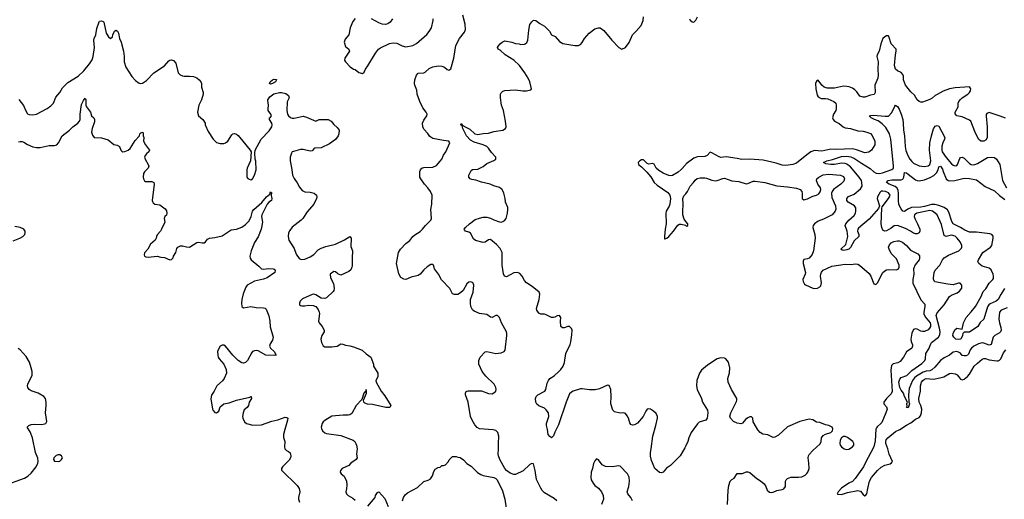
# Model space of a CAD drawing. Header units: inches. Extents: x 2134017 to 2292458, y 756222 to 916513.
# Tile 65 of 256: x 2162603 to 2173537, y 820628 to 825959. Entities that reach past the tile are written whole.
import ezdxf

# ---------------------------------------------------------------- set-up
doc = ezdxf.new("R2010")
doc.units = ezdxf.units.IN
doc.header["$MEASUREMENT"] = 0
doc.layers.add('C1862', color=7, linetype='Continuous')
doc.layers.add('C1872', color=7, linetype='Continuous')

msp = doc.modelspace()

# ---------------------------------------------------------------- linework, layer by layer
at = {"layer": 'C1862', "color": 5}
for points, elevation in [([(2166327, 825973), (2166301, 825939), (2166273, 825867), (2166259, 825790), (2166218, 825742), (2166207, 825710), (2166220, 825660), (2166257, 825630), (2166265, 825610), (2166215, 825530), (2166211, 825510), (2166222, 825490), (2166274, 825434), (2166310, 825411), (2166330, 825405), (2166370, 825372), (2166410, 825362), (2166430, 825374), (2166444, 825410), (2166470, 825446), (2166553, 825587), (2166589, 825630), (2166610, 825647), (2166710, 825694), (2166750, 825703), (2166790, 825699), (2166850, 825670), (2166890, 825658), (2166970, 825672), (2167010, 825694), (2167125, 825795), (2167152, 825828), (2167177, 825870), (2167196, 825950), (2167196, 825970)], 460), ([(2166745, 825970), (2166719, 825930), (2166690, 825912), (2166667, 825907), (2166630, 825909), (2166590, 825925), (2166509, 825969)], 460), ([(2168569, 820610), (2168539, 820639), (2168430, 820702), (2168407, 820727), (2168392, 820752), (2168344, 820850), (2168328, 820950), (2168310, 821021), (2168290, 821027), (2168270, 821017), (2168196, 820944), (2168110, 820903), (2168090, 820903), (2168050, 820919), (2168010, 820947), (2167989, 820970), (2167934, 821070), (2167919, 821110), (2167915, 821130), (2167921, 821190), (2167920, 821250), (2167925, 821330), (2167912, 821372), (2167892, 821392), (2167861, 821401), (2167710, 821411), (2167685, 821425), (2167656, 821456), (2167627, 821507), (2167611, 821550), (2167584, 821710), (2167555, 821790), (2167553, 821807), (2167558, 821822), (2167568, 821830), (2167585, 821835), (2167710, 821836), (2167730, 821834), (2167810, 821805), (2167850, 821801), (2167870, 821811), (2167889, 821831), (2167894, 821850), (2167892, 821870), (2167872, 821910), (2167778, 821998), (2167738, 822050), (2167703, 822130), (2167701, 822170), (2167717, 822210), (2167772, 822268), (2167790, 822270), (2167892, 822248), (2167950, 822256), (2167982, 822270), (2167995, 822285), (2168014, 822450), (2168012, 822470), (2168008, 822490), (2167954, 822590), (2167930, 822649), (2167910, 822673), (2167890, 822672), (2167850, 822651), (2167830, 822653), (2167790, 822682), (2167710, 822695), (2167650, 822718), (2167630, 822736), (2167614, 822770), (2167608, 822810), (2167611, 822850), (2167638, 822930), (2167647, 823010), (2167639, 823030), (2167630, 823039), (2167610, 823047), (2167590, 823043), (2167570, 823024), (2167529, 822951), (2167498, 822922), (2167470, 822906), (2167430, 822903), (2167410, 822914), (2167378, 822970), (2167289, 823069), (2167253, 823130), (2167209, 823190), (2167197, 823230), (2167190, 823237), (2167170, 823239), (2167127, 823213), (2167090, 823179), (2167050, 823130), (2167030, 823116), (2166950, 823097), (2166890, 823073), (2166870, 823075), (2166835, 823095), (2166815, 823135), (2166787, 823250), (2166810, 823370), (2166833, 823410), (2166890, 823470), (2166936, 823504), (2166970, 823550), (2166990, 823569), (2167050, 823604), (2167078, 823630), (2167110, 823670), (2167169, 823730), (2167177, 823750), (2167169, 823850), (2167179, 823910), (2167182, 824010), (2167164, 824050), (2167135, 824090), (2167097, 824130), (2167056, 824190), (2167048, 824210), (2167045, 824235), (2167047, 824270), (2167053, 824290), (2167070, 824310), (2167090, 824317), (2167190, 824320), (2167230, 824339), (2167274, 824386), (2167290, 824410), (2167308, 824452), (2167334, 824490), (2167379, 824590), (2167369, 824610), (2167310, 824615), (2167190, 824637), (2167159, 824659), (2167135, 824695), (2167090, 824744), (2167080, 824770), (2167076, 824810), (2167090, 824844), (2167124, 824890), (2167128, 824910), (2167118, 824930), (2167081, 824981), (2167046, 825050), (2167018, 825130), (2167015, 825175), (2166992, 825230), (2166988, 825250), (2166991, 825289), (2167010, 825344), (2167030, 825366), (2167091, 825369), (2167105, 825375), (2167150, 825415), (2167190, 825436), (2167250, 825445), (2167290, 825442), (2167321, 825430), (2167350, 825407), (2167370, 825398), (2167390, 825412), (2167426, 825530), (2167446, 825674), (2167489, 825750), (2167541, 825819), (2167554, 825850), (2167550, 825910), (2167523, 826010)], 440), ([(2170000, 821222), (2169990, 821201), (2169937, 821110), (2169830, 821004), (2169785, 820975), (2169750, 820930), (2169730, 820922), (2169710, 820927), (2169657, 820970), (2169619, 821059), (2169608, 821108), (2169608, 821150), (2169617, 821190), (2169633, 821330), (2169667, 821450), (2169685, 821530), (2169686, 821550), (2169670, 821583), (2169643, 821610), (2169610, 821632), (2169590, 821635), (2169572, 821630), (2169555, 821610), (2169527, 821550), (2169465, 821475), (2169430, 821456), (2169410, 821454), (2169390, 821461), (2169378, 821478), (2169364, 821530), (2169350, 821557), (2169330, 821581), (2169310, 821589), (2169270, 821587), (2169210, 821601), (2169190, 821619), (2169167, 821690), (2169173, 821770), (2169169, 821850), (2169150, 821893), (2169130, 821898), (2169042, 821858), (2168993, 821847), (2168930, 821844), (2168850, 821857), (2168830, 821855), (2168750, 821831), (2168730, 821820), (2168710, 821799), (2168670, 821708), (2168585, 821455), (2168545, 821375), (2168530, 821333), (2168510, 821312), (2168490, 821326), (2168471, 821350), (2168464, 821404), (2168452, 821450), (2168454, 821470), (2168479, 821550), (2168474, 821590), (2168450, 821624), (2168430, 821642), (2168370, 821666), (2168347, 821687), (2168336, 821710), (2168333, 821750), (2168340, 821770), (2168356, 821790), (2168435, 821830), (2168447, 821850), (2168462, 821918), (2168475, 821950), (2168491, 821970), (2168539, 822001), (2168592, 822048), (2168614, 822070), (2168640, 822110), (2168654, 822150), (2168668, 822250), (2168716, 822350), (2168723, 822377), (2168735, 822455), (2168737, 822510), (2168730, 822528), (2168710, 822548), (2168690, 822549), (2168650, 822533), (2168630, 822534), (2168614, 822550), (2168607, 822610), (2168612, 822650), (2168598, 822670), (2168570, 822669), (2168547, 822653), (2168530, 822650), (2168510, 822651), (2168450, 822680), (2168430, 822685), (2168390, 822685), (2168370, 822696), (2168346, 822730), (2168342, 822750), (2168371, 822849), (2168379, 822910), (2168373, 822930), (2168295, 822995), (2168233, 823033), (2168210, 823059), (2168183, 823110), (2168157, 823137), (2168130, 823148), (2168090, 823144), (2168010, 823101), (2167988, 823108), (2167975, 823135), (2167960, 823230), (2167961, 823370), (2167937, 823417), (2167899, 823459), (2167830, 823516), (2167810, 823511), (2167774, 823486), (2167750, 823481), (2167665, 823505), (2167643, 823523), (2167610, 823585), (2167590, 823598), (2167553, 823610), (2167543, 823623), (2167539, 823630), (2167554, 823650), (2167599, 823690), (2167663, 823737), (2167710, 823754), (2167750, 823763), (2167790, 823765), (2167833, 823753), (2167870, 823734), (2167930, 823712), (2167950, 823708), (2167970, 823715), (2167991, 823730), (2168006, 823750), (2168021, 823810), (2168024, 823850), (2168023, 823870), (2167999, 823930), (2167995, 823970), (2167981, 824030), (2167961, 824070), (2167950, 824080), (2167930, 824094), (2167870, 824112), (2167829, 824130), (2167730, 824154), (2167670, 824177), (2167623, 824183), (2167607, 824190), (2167590, 824210), (2167590, 824230), (2167616, 824284), (2167630, 824293), (2167690, 824298), (2167750, 824328), (2167790, 824361), (2167867, 824393), (2167889, 824410), (2167892, 824430), (2167844, 824484), (2167810, 824531), (2167790, 824550), (2167750, 824568), (2167650, 824596), (2167610, 824621), (2167565, 824670), (2167525, 824750), (2167518, 824778), (2167510, 824779), (2167502, 824798), (2167510, 824805), (2167522, 824782), (2167530, 824783), (2167536, 824776), (2167601, 824741), (2167659, 824690), (2167690, 824682), (2167750, 824696), (2167810, 824698), (2167870, 824715), (2167969, 824731), (2167997, 824750), (2168004, 824770), (2167998, 824830), (2167975, 824950), (2167955, 825010), (2167944, 825090), (2167943, 825130), (2167950, 825145), (2167970, 825163), (2167990, 825171), (2168110, 825179), (2168190, 825168), (2168233, 825167), (2168279, 825181), (2168288, 825190), (2168267, 825270), (2168251, 825310), (2168213, 825370), (2168153, 825450), (2168090, 825510), (2167994, 825570), (2167939, 825619), (2167918, 825630), (2167909, 825650), (2167919, 825670), (2167937, 825690), (2167961, 825710), (2167990, 825725), (2168068, 825708), (2168110, 825693), (2168150, 825690), (2168170, 825684), (2168210, 825686), (2168216, 825690), (2168234, 825706), (2168247, 825733), (2168256, 825844), (2168270, 825905), (2168290, 825935), (2168310, 825953), (2168336, 825950), (2168378, 825918), (2168430, 825887), (2168488, 825830), (2168510, 825792), (2168550, 825771), (2168596, 825715), (2168634, 825694), (2168769, 825671), (2168810, 825674), (2168830, 825684), (2168850, 825707), (2168876, 825750), (2168927, 825810), (2168990, 825859), (2169029, 825870), (2169050, 825867), (2169090, 825839), (2169179, 825730), (2169256, 825650), (2169290, 825631), (2169330, 825651), (2169370, 825706), (2169409, 825790), (2169450, 825831), (2169504, 825896), (2169528, 825950), (2169530, 825990)], 420), ([(2162593, 825073), (2162647, 825007), (2162670, 824947), (2162690, 824914), (2162710, 824904), (2162750, 824900), (2162789, 824910), (2162910, 824971), (2162950, 825000), (2162977, 825030), (2163003, 825097), (2163048, 825150), (2163077, 825203), (2163139, 825261), (2163251, 825330), (2163315, 825390), (2163380, 825470), (2163407, 825513), (2163418, 825550), (2163435, 825650), (2163428, 825732), (2163431, 825750), (2163447, 825790), (2163458, 825862), (2163484, 825936), (2163490, 825943), (2163510, 825948), (2163530, 825939), (2163539, 825930), (2163565, 825810), (2163591, 825770), (2163610, 825751), (2163633, 825770), (2163637, 825790), (2163655, 825830), (2163670, 825841), (2163690, 825832), (2163701, 825810), (2163713, 825750), (2163730, 825710), (2163755, 825610), (2163762, 825550), (2163763, 825490), (2163781, 825430), (2163850, 825328), (2163890, 825285), (2163930, 825254), (2163950, 825251), (2163967, 825253), (2163990, 825267), (2164010, 825282), (2164093, 825367), (2164213, 825447), (2164260, 825500), (2164270, 825508), (2164290, 825513), (2164310, 825507), (2164336, 825476), (2164364, 825370), (2164386, 825345), (2164410, 825334), (2164430, 825331), (2164490, 825333), (2164534, 825326), (2164570, 825313), (2164596, 825290), (2164613, 825270), (2164621, 825250), (2164622, 825210), (2164639, 825150), (2164639, 825130), (2164623, 825070), (2164593, 825010), (2164579, 824930), (2164590, 824890), (2164638, 824850), (2164662, 824810), (2164662, 824790), (2164695, 824715), (2164750, 824631), (2164790, 824595), (2164830, 824584), (2164870, 824584), (2164890, 824591), (2164913, 824610), (2164959, 824681), (2164970, 824691), (2164990, 824694), (2165010, 824687), (2165030, 824671), (2165082, 824610), (2165161, 824510), (2165172, 824490), (2165166, 824390), (2165131, 824310), (2165127, 824290), (2165127, 824210), (2165135, 824195), (2165150, 824185), (2165170, 824181), (2165190, 824191), (2165212, 824230), (2165229, 824290), (2165225, 824385), (2165217, 824410), (2165214, 824474), (2165219, 824510), (2165286, 824630), (2165375, 824725), (2165404, 824770), (2165407, 824790), (2165403, 824810), (2165378, 824850), (2165376, 824864), (2165378, 824870), (2165390, 824875), (2165399, 824890), (2165391, 824910), (2165364, 824950), (2165361, 824970), (2165367, 825010), (2165359, 825061), (2165359, 825070), (2165380, 825100), (2165424, 825136), (2165490, 825151), (2165510, 825151), (2165557, 825137), (2165590, 825118), (2165595, 825090), (2165575, 825045), (2165570, 824950), (2165579, 824910), (2165590, 824891), (2165610, 824871), (2165630, 824864), (2165650, 824864), (2165750, 824885), (2165790, 824876), (2165890, 824831), (2165929, 824851), (2166029, 824849), (2166063, 824830), (2166093, 824793), (2166130, 824761), (2166151, 824730), (2166148, 824690), (2166141, 824670), (2166110, 824629), (2166042, 824578), (2165950, 824534), (2165882, 824530), (2165870, 824524), (2165850, 824501), (2165830, 824498), (2165750, 824516), (2165723, 824517), (2165645, 824495), (2165630, 824489), (2165623, 824477), (2165608, 824432), (2165608, 824392), (2165627, 824293), (2165633, 824230), (2165650, 824195), (2165686, 824146), (2165710, 824099), (2165741, 824061), (2165770, 824046), (2165830, 824042), (2165872, 824030), (2165898, 824010), (2165903, 823990), (2165899, 823970), (2165870, 823909), (2165796, 823824), (2165746, 823750), (2165729, 823731), (2165630, 823652), (2165603, 823617), (2165590, 823590), (2165586, 823550), (2165593, 823510), (2165650, 823416), (2165673, 823353), (2165706, 823306), (2165730, 823295), (2165770, 823299), (2165830, 823322), (2165870, 823350), (2165919, 823401), (2165950, 823420), (2166002, 823438), (2166110, 823464), (2166209, 823511), (2166270, 823551), (2166285, 823530), (2166282, 823438), (2166299, 823390), (2166299, 823370), (2166294, 823330), (2166296, 823224), (2166293, 823207), (2166281, 823179), (2166258, 823162), (2166170, 823119), (2166135, 823135), (2166110, 823155), (2166090, 823162), (2166052, 823130), (2166056, 823090), (2166088, 823028), (2166095, 822970), (2166091, 822950), (2166083, 822937), (2166010, 822869), (2165990, 822861), (2165950, 822863), (2165890, 822901), (2165870, 822907), (2165850, 822904), (2165742, 822858), (2165719, 822830), (2165711, 822810), (2165711, 822791), (2165722, 822782), (2165738, 822778), (2165770, 822778), (2165810, 822786), (2165862, 822782), (2165890, 822770), (2165919, 822739), (2165930, 822710), (2165932, 822692), (2165920, 822610), (2165927, 822590), (2165963, 822550), (2165986, 822510), (2165983, 822490), (2165957, 822450), (2165949, 822410), (2165955, 822370), (2165975, 822335), (2165990, 822325), (2166010, 822322), (2166070, 822322), (2166128, 822332), (2166170, 822357), (2166190, 822354), (2166221, 822341), (2166270, 822335), (2166310, 822324), (2166406, 822285), (2166450, 822246), (2166502, 822210), (2166531, 822130), (2166532, 822110), (2166581, 822030), (2166579, 821990), (2166559, 821950), (2166562, 821930), (2166618, 821830), (2166659, 821779), (2166723, 821670), (2166712, 821650), (2166670, 821650), (2166521, 821681), (2166466, 821686), (2166436, 821696), (2166425, 821710), (2166421, 821730), (2166453, 821810), (2166454, 821835), (2166450, 821848), (2166447, 821833), (2166425, 821810), (2166401, 821739), (2166341, 821670), (2166290, 821584), (2166271, 821569), (2166250, 821563), (2166197, 821563), (2166070, 821553), (2165990, 821504), (2165974, 821490), (2165962, 821470), (2165951, 821430), (2165954, 821414), (2165967, 821390), (2165990, 821367), (2166010, 821359), (2166170, 821339), (2166305, 821285), (2166326, 821270), (2166336, 821250), (2166344, 821230), (2166349, 821190), (2166345, 821130), (2166351, 821089), (2166339, 821070), (2166281, 821030), (2166257, 821003), (2166185, 820970), (2166165, 820950), (2166162, 820930), (2166172, 820910), (2166207, 820887), (2166231, 820831), (2166237, 820790), (2166234, 820746), (2166226, 820710), (2166231, 820691), (2166252, 820670), (2166303, 820643), (2166330, 820618)], 440), ([(2162590, 824603), (2162610, 824607), (2162630, 824606), (2162650, 824598), (2162690, 824572), (2162750, 824545), (2162790, 824539), (2162830, 824537), (2162930, 824561), (2162990, 824562), (2163017, 824570), (2163034, 824590), (2163074, 824670), (2163155, 824730), (2163193, 824767), (2163250, 824810), (2163266, 824830), (2163275, 824850), (2163276, 824910), (2163290, 825018), (2163310, 825061), (2163330, 825086), (2163339, 825070), (2163339, 825010), (2163346, 824990), (2163388, 824930), (2163402, 824890), (2163427, 824867), (2163434, 824850), (2163435, 824825), (2163407, 824750), (2163401, 824710), (2163410, 824675), (2163430, 824651), (2163510, 824645), (2163584, 824624), (2163650, 824573), (2163684, 824564), (2163710, 824551), (2163727, 824510), (2163738, 824498), (2163750, 824491), (2163770, 824493), (2163809, 824510), (2163831, 824529), (2163885, 824615), (2163934, 824670), (2163939, 824690), (2163950, 824703), (2163971, 824710), (2163976, 824690), (2163974, 824670), (2163981, 824650), (2163979, 824610), (2163999, 824570), (2164045, 824510), (2164036, 824490), (2164011, 824469), (2163996, 824450), (2163991, 824430), (2163996, 824410), (2164031, 824350), (2164036, 824330), (2164031, 824309), (2163990, 824269), (2163979, 824250), (2163973, 824210), (2163977, 824190), (2163988, 824168), (2164001, 824161), (2164070, 824159), (2164091, 824151), (2164097, 824130), (2164074, 823950), (2164077, 823937), (2164085, 823925), (2164105, 823910), (2164160, 823900), (2164218, 823858), (2164235, 823835), (2164238, 823810), (2164232, 823788), (2164216, 823770), (2164206, 823750), (2164216, 823710), (2164179, 823630), (2164167, 823610), (2164131, 823569), (2164121, 823550), (2164119, 823530), (2164107, 823510), (2164057, 823463), (2164027, 823410), (2163990, 823368), (2163985, 823345), (2163991, 823331), (2164003, 823323), (2164030, 823319), (2164130, 823331), (2164170, 823319), (2164210, 823315), (2164270, 823291), (2164290, 823292), (2164309, 823311), (2164313, 823330), (2164336, 823370), (2164350, 823416), (2164361, 823430), (2164390, 823447), (2164410, 823447), (2164454, 823434), (2164490, 823431), (2164570, 823481), (2164590, 823485), (2164630, 823478), (2164650, 823480), (2164665, 823490), (2164690, 823519), (2164710, 823530), (2164770, 823538), (2164850, 823557), (2164950, 823622), (2165010, 823630), (2165069, 823652), (2165110, 823681), (2165150, 823723), (2165175, 823770), (2165190, 823830), (2165205, 823850), (2165293, 823927), (2165344, 823990), (2165380, 824020), (2165390, 824045), (2165400, 824040), (2165405, 824030), (2165397, 824023), (2165395, 824005), (2165402, 823970), (2165400, 823950), (2165370, 823930), (2165351, 823910), (2165292, 823790), (2165290, 823770), (2165300, 823710), (2165284, 823630), (2165253, 823547), (2165210, 823482), (2165173, 823390), (2165158, 823330), (2165162, 823310), (2165175, 823290), (2165260, 823220), (2165290, 823190), (2165310, 823185), (2165370, 823192), (2165418, 823190), (2165430, 823185), (2165442, 823170), (2165438, 823150), (2165350, 823090), (2165310, 823075), (2165210, 823054), (2165130, 823010), (2165113, 822987), (2165086, 822914), (2165070, 822850), (2165068, 822808), (2165071, 822770), (2165090, 822758), (2165170, 822770), (2165230, 822760), (2165310, 822758), (2165330, 822753), (2165341, 822741), (2165370, 822666), (2165381, 822610), (2165386, 822546), (2165419, 822430), (2165410, 822399), (2165384, 822356), (2165379, 822330), (2165388, 822308), (2165430, 822271), (2165451, 822230), (2165434, 822226), (2165335, 822230), (2165250, 822277), (2165230, 822282), (2165210, 822280), (2165190, 822271), (2165180, 822260), (2165132, 822170), (2165112, 822150), (2165090, 822141), (2165070, 822144), (2165030, 822173), (2164971, 822231), (2164890, 822330), (2164870, 822341), (2164850, 822340), (2164830, 822330), (2164806, 822290), (2164801, 822270), (2164802, 822230), (2164806, 822210), (2164819, 822190), (2164872, 822130), (2164896, 822070), (2164898, 822030), (2164873, 821970), (2164855, 821945), (2164792, 821890), (2164761, 821830), (2164733, 821787), (2164724, 821744), (2164743, 821630), (2164750, 821615), (2164770, 821594), (2164790, 821591), (2164814, 821610), (2164830, 821656), (2164870, 821690), (2164930, 821702), (2165010, 821730), (2165158, 821762), (2165171, 821771), (2165174, 821770), (2165178, 821750), (2165151, 821710), (2165143, 821670), (2165131, 821649), (2165097, 821623), (2165083, 821590), (2165078, 821550), (2165081, 821530), (2165098, 821490), (2165122, 821470), (2165194, 821454), (2165290, 821456), (2165403, 821497), (2165470, 821513), (2165550, 821541), (2165570, 821539), (2165581, 821530), (2165578, 821510), (2165546, 821406), (2165534, 821350), (2165534, 821314), (2165546, 821270), (2165543, 821210), (2165547, 821190), (2165566, 821170), (2165590, 821159), (2165605, 821145), (2165611, 821131), (2165613, 821107), (2165610, 821089), (2165596, 821064), (2165523, 820990), (2165511, 820970), (2165511, 820951), (2165683, 820783), (2165706, 820750), (2165712, 820732), (2165713, 820710), (2165700, 820650), (2165700, 820630), (2165710, 820597)], 420), ([(2170000, 824351), (2169950, 824293), (2169916, 824264), (2169852, 824228), (2169830, 824223), (2169810, 824226), (2169750, 824254), (2169702, 824282), (2169670, 824310), (2169650, 824353), (2169630, 824362), (2169590, 824353), (2169570, 824360), (2169530, 824402), (2169510, 824402), (2169489, 824390), (2169473, 824370), (2169474, 824350), (2169510, 824325), (2169566, 824266), (2169612, 824212), (2169649, 824149), (2169681, 824121), (2169799, 824039), (2169823, 824010), (2169829, 823970), (2169824, 823910), (2169815, 823885), (2169783, 823830), (2169777, 823810), (2169782, 823690), (2169770, 823630), (2169762, 823550), (2169765, 823525), (2169770, 823524), (2169790, 823532), (2169810, 823550), (2169864, 823610), (2169910, 823675), (2169930, 823686), (2169950, 823687), (2169996, 823676), (2170000, 823673)], 380), ([(2170000, 823717), (2169982, 823742), (2169969, 823789), (2169966, 823826), (2169972, 823910), (2169969, 823970), (2169979, 824001), (2170000, 824025)], 380), ([(2162530, 823500), (2162604, 823530), (2162637, 823550), (2162659, 823570), (2162665, 823590), (2162663, 823610), (2162649, 823630), (2162610, 823650), (2162550, 823661)], 420), ([(2162430, 820781), (2162656, 820864), (2162694, 820886), (2162730, 820919), (2162786, 820990), (2162806, 821030), (2162809, 821050), (2162806, 821086), (2162777, 821150), (2162744, 821310), (2162720, 821380), (2162687, 821430), (2162704, 821450), (2162730, 821459), (2162770, 821463), (2162850, 821460), (2162893, 821470), (2162905, 821495), (2162888, 821590), (2162899, 821670), (2162899, 821710), (2162888, 821748), (2162870, 821771), (2162810, 821807), (2162730, 821835), (2162708, 821848), (2162694, 821870), (2162690, 821890), (2162694, 821910), (2162740, 822010), (2162740, 822050), (2162732, 822090), (2162712, 822152), (2162675, 822215), (2162610, 822289), (2162586, 822306)], 420), ([(2166856, 820610), (2166865, 820650), (2166882, 820678), (2166910, 820702), (2167021, 820759), (2167090, 820828), (2167138, 820842), (2167164, 820856), (2167189, 820890), (2167203, 820937), (2167217, 820963), (2167250, 820981), (2167273, 820987), (2167290, 821005), (2167310, 821005), (2167330, 821011), (2167364, 821050), (2167372, 821068), (2167410, 821106), (2167450, 821106), (2167470, 821096), (2167493, 821093), (2167530, 821067), (2167570, 821027), (2167618, 820998), (2167686, 820926), (2167724, 820904), (2167750, 820893), (2167870, 820871), (2167890, 820861), (2167906, 820846), (2167963, 820723), (2167991, 820630), (2168004, 820530)], 440), ([(2169410, 820610), (2169390, 820649), (2169355, 820690), (2169350, 820710), (2169368, 820772), (2169374, 820830), (2169373, 820873), (2169353, 820913), (2169270, 820997), (2169250, 820999), (2169190, 820990), (2169110, 820992), (2169070, 821010), (2169030, 821068), (2169010, 821078), (2168990, 821058), (2168975, 821025), (2168963, 820970), (2168948, 820930), (2168944, 820870), (2168950, 820846), (2168970, 820807), (2168990, 820783), (2169030, 820751), (2169063, 820710), (2169082, 820670), (2169088, 820630), (2169064, 820570)], 440), ([(2166470, 820551), (2166549, 820650), (2166555, 820670), (2166576, 820704), (2166590, 820711), (2166657, 820637), (2166695, 820550)], 440)]:
    msp.add_lwpolyline(points, dxfattribs=dict(at, elevation=elevation))
for points, elevation in [([(2165390, 825244), (2165378, 825250), (2165385, 825270), (2165409, 825290), (2165430, 825299), (2165454, 825294), (2165456, 825290), (2165443, 825270), (2165410, 825249)], 440), ([(2163050, 821124), (2163030, 821124), (2163010, 821117), (2162981, 821090), (2162978, 821070), (2162990, 821052), (2163030, 821047), (2163050, 821051), (2163069, 821070), (2163077, 821090), (2163069, 821110)], 420)]:
    msp.add_lwpolyline(points, close=True, dxfattribs=dict(at, elevation=elevation))
at = {"layer": 'C1872', "color": 5}
for points, elevation in [([(2170042, 825970), (2170050, 825954), (2170070, 825934), (2170090, 825932), (2170110, 825952), (2170129, 825990)], 420), ([(2173550, 824863), (2173490, 824888), (2173370, 824926), (2173343, 824917), (2173335, 824905), (2173334, 824886), (2173346, 824770), (2173348, 824650), (2173336, 824624), (2173310, 824609), (2173278, 824610), (2173252, 824632), (2173210, 824718), (2173166, 824830), (2173150, 824843), (2173070, 824881), (2173010, 824891), (2172993, 824913), (2172991, 824930), (2173024, 824990), (2173026, 825030), (2173033, 825050), (2173050, 825072), (2173070, 825089), (2173132, 825130), (2173152, 825150), (2173162, 825170), (2173165, 825190), (2173151, 825211), (2172990, 825203), (2172930, 825189), (2172857, 825163), (2172790, 825128), (2172770, 825117), (2172736, 825085), (2172710, 825072), (2172630, 825044), (2172610, 825042), (2172590, 825049), (2172569, 825069), (2172540, 825120), (2172499, 825159), (2172439, 825230), (2172416, 825290), (2172418, 825330), (2172411, 825351), (2172390, 825372), (2172350, 825392), (2172329, 825410), (2172316, 825450), (2172329, 825569), (2172338, 825610), (2172336, 825630), (2172281, 825690), (2172254, 825774), (2172250, 825779), (2172230, 825780), (2172210, 825770), (2172190, 825750), (2172166, 825690), (2172148, 825610), (2172125, 825570), (2172120, 825550), (2172137, 825490), (2172134, 825410), (2172138, 825342), (2172132, 825310), (2172099, 825230), (2172103, 825150), (2172092, 825128), (2172050, 825119), (2171990, 825097), (2171970, 825097), (2171931, 825110), (2171898, 825158), (2171878, 825178), (2171850, 825198), (2171813, 825213), (2171790, 825218), (2171750, 825219), (2171650, 825197), (2171570, 825199), (2171538, 825210), (2171512, 825230), (2171470, 825288), (2171450, 825277), (2171440, 825250), (2171444, 825190), (2171460, 825120), (2171470, 825100), (2171504, 825084), (2171550, 825083), (2171578, 825078), (2171645, 825050), (2171665, 825030), (2171671, 825009), (2171671, 824969), (2171666, 824950), (2171642, 824910), (2171631, 824870), (2171635, 824850), (2171650, 824830), (2171705, 824805), (2171748, 824768), (2171770, 824758), (2171831, 824751), (2171910, 824725), (2171970, 824719), (2172010, 824708), (2172050, 824693), (2172070, 824672), (2172099, 824610), (2172098, 824570), (2172061, 824510), (2172034, 824486), (2171990, 824481), (2171894, 824514), (2171850, 824522), (2171675, 824515), (2171610, 824520), (2171510, 824497), (2171430, 824504), (2171390, 824489), (2171343, 824457), (2171230, 824364), (2171190, 824349), (2171110, 824338), (2171070, 824344), (2171004, 824364), (2170859, 824399), (2170710, 824409), (2170624, 824404), (2170570, 824417), (2170450, 824434), (2170390, 824426), (2170370, 824433), (2170290, 824480), (2170270, 824487), (2170236, 824450), (2170210, 824437), (2170130, 824433), (2170090, 824420), (2170004, 824356), (2170000, 824351)], 380), ([(2173570, 822757), (2173501, 822730), (2173482, 822710), (2173476, 822630), (2173483, 822590), (2173499, 822539), (2173501, 822510), (2173494, 822490), (2173482, 822478), (2173432, 822448), (2173414, 822430), (2173390, 822350), (2173370, 822341), (2173310, 822363), (2173290, 822366), (2173250, 822357), (2173200, 822330), (2173172, 822310), (2173158, 822290), (2173138, 822242), (2173128, 822232), (2173110, 822224), (2173090, 822222), (2173070, 822227), (2173050, 822252), (2173030, 822265), (2173010, 822270), (2172970, 822264), (2172930, 822230), (2172870, 822202), (2172827, 822173), (2172764, 822096), (2172734, 822066), (2172710, 822058), (2172668, 822052), (2172637, 822043), (2172562, 821998), (2172540, 821980), (2172518, 821950), (2172480, 821860), (2172473, 821790), (2172478, 821710), (2172486, 821690), (2172470, 821647), (2172450, 821648), (2172457, 821663), (2172456, 821690), (2172461, 821710), (2172430, 821770), (2172416, 821810), (2172390, 821842), (2172376, 821870), (2172367, 821930), (2172377, 821963), (2172390, 821983), (2172454, 822006), (2172510, 822061), (2172623, 822137), (2172655, 822170), (2172662, 822190), (2172667, 822250), (2172699, 822301), (2172722, 822358), (2172730, 822370), (2172807, 822430), (2172822, 822458), (2172824, 822490), (2172819, 822530), (2172781, 822670), (2172790, 822700), (2172870, 822790), (2172930, 822883), (2172950, 822898), (2173015, 822925), (2173040, 822940), (2173065, 822975), (2173064, 823010), (2173046, 823030), (2173030, 823032), (2172969, 823011), (2172910, 823018), (2172767, 823047), (2172752, 823070), (2172750, 823086), (2172759, 823150), (2172770, 823176), (2172820, 823230), (2172852, 823290), (2172870, 823312), (2172917, 823343), (2173031, 823390), (2173061, 823419), (2173067, 823430), (2173067, 823450), (2173047, 823490), (2173015, 823530), (2172990, 823552), (2172950, 823564), (2172890, 823548), (2172870, 823561), (2172841, 823681), (2172790, 823790), (2172770, 823810), (2172740, 823830), (2172710, 823840), (2172565, 823810), (2172539, 823790), (2172537, 823770), (2172543, 823750), (2172575, 823690), (2172599, 823630), (2172600, 823610), (2172590, 823590), (2172570, 823580), (2172550, 823579), (2172530, 823587), (2172496, 823610), (2172439, 823639), (2172350, 823672), (2172313, 823667), (2172279, 823641), (2172230, 823614), (2172210, 823610), (2172190, 823621), (2172176, 823650), (2172169, 823691), (2172176, 823864), (2172182, 823878), (2172253, 823970), (2172264, 823990), (2172268, 824010), (2172250, 824034), (2172217, 824050), (2172190, 824055), (2172170, 824052), (2172159, 824041), (2172129, 823990), (2172127, 823970), (2172151, 823890), (2172139, 823861), (2172038, 823742), (2171919, 823641), (2171912, 823630), (2171908, 823610), (2171922, 823570), (2171922, 823550), (2171870, 823503), (2171830, 823428), (2171810, 823409), (2171790, 823401), (2171753, 823393), (2171738, 823398), (2171721, 823410), (2171779, 823461), (2171798, 823550), (2171791, 823610), (2171770, 823670), (2171776, 823690), (2171809, 823730), (2171870, 823781), (2171885, 823810), (2171890, 823830), (2171888, 823868), (2171875, 823890), (2171803, 823930), (2171790, 823950), (2171789, 823970), (2171807, 823993), (2171870, 824021), (2171942, 824078), (2171959, 824110), (2171956, 824150), (2171950, 824171), (2171927, 824210), (2171830, 824323), (2171790, 824353), (2171770, 824361), (2171730, 824364), (2171650, 824349), (2171609, 824349), (2171557, 824357), (2171529, 824370), (2171567, 824390), (2171630, 824405), (2171730, 824439), (2171790, 824443), (2171834, 824434), (2171875, 824415), (2171950, 824363), (2172046, 824306), (2172090, 824268), (2172114, 824254), (2172150, 824250), (2172184, 824256), (2172290, 824295), (2172305, 824310), (2172307, 824330), (2172277, 824630), (2172261, 824690), (2172220, 824760), (2172182, 824802), (2172135, 824835), (2172094, 824850), (2172059, 824870), (2172036, 824890), (2172050, 824896), (2172082, 824898), (2172215, 824885), (2172250, 824887), (2172290, 824928), (2172321, 824999), (2172330, 825010), (2172350, 824996), (2172370, 824966), (2172392, 824910), (2172409, 824850), (2172415, 824810), (2172417, 824730), (2172429, 824670), (2172436, 824550), (2172445, 824505), (2172466, 824450), (2172488, 824410), (2172510, 824382), (2172530, 824365), (2172590, 824336), (2172650, 824328), (2172690, 824334), (2172710, 824350), (2172721, 824390), (2172708, 824510), (2172711, 824590), (2172727, 824667), (2172750, 824746), (2172770, 824776), (2172790, 824784), (2172810, 824776), (2172876, 824650), (2172873, 824630), (2172854, 824590), (2172845, 824555), (2172843, 824510), (2172848, 824490), (2172890, 824426), (2172950, 824358), (2172970, 824343), (2172990, 824336), (2173010, 824340), (2173019, 824350), (2173044, 824416), (2173050, 824426), (2173070, 824430), (2173090, 824419), (2173150, 824359), (2173170, 824349), (2173190, 824346), (2173210, 824349), (2173239, 824361), (2173350, 824426), (2173390, 824432), (2173430, 824426), (2173452, 824410), (2173486, 824350), (2173518, 824170), (2173562, 824090)], 360), ([(2173540, 822970), (2173497, 822903), (2173470, 822850), (2173447, 822830), (2173379, 822801), (2173364, 822790), (2173351, 822769), (2173310, 822630), (2173270, 822593), (2173242, 822550), (2173150, 822487), (2173090, 822488), (2173075, 822470), (2173074, 822450), (2173053, 822410), (2173030, 822405), (2172999, 822410), (2172977, 822430), (2172966, 822450), (2172968, 822470), (2172988, 822512), (2173010, 822532), (2173070, 822519), (2173084, 822590), (2173112, 822650), (2173170, 822711), (2173216, 822770), (2173279, 822881), (2173303, 822937), (2173331, 822969), (2173368, 823030), (2173410, 823070), (2173416, 823084), (2173417, 823110), (2173412, 823130), (2173390, 823179), (2173370, 823196), (2173290, 823218), (2173254, 823250), (2173245, 823270), (2173251, 823290), (2173300, 823370), (2173383, 823430), (2173399, 823450), (2173415, 823530), (2173413, 823553), (2173400, 823570), (2173378, 823578), (2173230, 823598), (2173150, 823598), (2173098, 823618), (2173050, 823651), (2172971, 823691), (2172955, 823715), (2172920, 823820), (2172906, 823846), (2172871, 823871), (2172810, 823895), (2172765, 823905), (2172730, 823906), (2172650, 823883), (2172610, 823876), (2172507, 823873), (2172465, 823855), (2172430, 823828), (2172410, 823830), (2172390, 823856), (2172366, 823906), (2172361, 823950), (2172364, 824030), (2172359, 824059), (2172347, 824087), (2172326, 824106), (2172257, 824130), (2172228, 824150), (2172248, 824170), (2172290, 824181), (2172390, 824181), (2172410, 824188), (2172421, 824210), (2172430, 824259), (2172450, 824256), (2172470, 824243), (2172550, 824181), (2172570, 824172), (2172590, 824169), (2172650, 824180), (2172715, 824205), (2172754, 824226), (2172783, 824257), (2172801, 824290), (2172810, 824323), (2172830, 824330), (2172850, 824296), (2172857, 824270), (2172892, 824192), (2172913, 824173), (2172930, 824167), (2172989, 824170), (2173090, 824196), (2173150, 824193), (2173230, 824180), (2173326, 824106), (2173430, 824056), (2173484, 824004), (2173542, 823962)], 340), ([(2170000, 824025), (2170020, 824050), (2170047, 824110), (2170085, 824150), (2170104, 824176), (2170127, 824193), (2170160, 824200), (2170210, 824201), (2170230, 824198), (2170290, 824176), (2170330, 824169), (2170350, 824171), (2170410, 824195), (2170430, 824197), (2170510, 824169), (2170590, 824162), (2170670, 824135), (2170690, 824139), (2170750, 824164), (2170770, 824164), (2170879, 824150), (2171010, 824111), (2171130, 824103), (2171230, 824086), (2171272, 824072), (2171287, 824050), (2171293, 824027), (2171293, 823973), (2171310, 823956), (2171351, 823969), (2171410, 823997), (2171450, 824010), (2171476, 824024), (2171494, 824046), (2171498, 824070), (2171496, 824090), (2171465, 824130), (2171453, 824170), (2171456, 824190), (2171477, 824210), (2171527, 824233), (2171590, 824244), (2171719, 824230), (2171750, 824216), (2171764, 824190), (2171755, 824165), (2171721, 824130), (2171640, 824070), (2171624, 824050), (2171618, 824030), (2171623, 823983), (2171664, 823890), (2171666, 823854), (2171658, 823830), (2171626, 823790), (2171530, 823743), (2171470, 823721), (2171429, 823691), (2171414, 823670), (2171410, 823650), (2171433, 823570), (2171438, 823530), (2171419, 823390), (2171403, 823350), (2171371, 823310), (2171350, 823300), (2171310, 823292), (2171303, 823277), (2171303, 823250), (2171329, 823150), (2171326, 823130), (2171301, 823070), (2171302, 823050), (2171320, 823020), (2171331, 823011), (2171410, 822974), (2171430, 822972), (2171463, 822977), (2171490, 822990), (2171499, 823001), (2171506, 823034), (2171497, 823110), (2171499, 823130), (2171506, 823154), (2171525, 823175), (2171622, 823218), (2171770, 823242), (2171830, 823237), (2171890, 823245), (2171910, 823242), (2171930, 823231), (2172037, 823137), (2172055, 823110), (2172090, 823023), (2172110, 823017), (2172130, 823034), (2172190, 823150), (2172210, 823168), (2172230, 823179), (2172250, 823183), (2172341, 823179), (2172361, 823190), (2172370, 823209), (2172368, 823230), (2172341, 823301), (2172282, 823362), (2172257, 823410), (2172253, 823430), (2172262, 823458), (2172282, 823478), (2172310, 823492), (2172350, 823501), (2172370, 823500), (2172408, 823488), (2172451, 823450), (2172497, 823397), (2172577, 823357), (2172596, 823336), (2172597, 823310), (2172590, 823290), (2172547, 823233), (2172530, 823190), (2172534, 823130), (2172522, 823070), (2172522, 823030), (2172610, 822845), (2172656, 822796), (2172656, 822770), (2172643, 822710), (2172645, 822690), (2172658, 822658), (2172714, 822590), (2172718, 822570), (2172716, 822550), (2172707, 822530), (2172690, 822512), (2172650, 822495), (2172630, 822494), (2172610, 822499), (2172570, 822520), (2172550, 822523), (2172530, 822514), (2172510, 822475), (2172500, 822410), (2172503, 822383), (2172516, 822344), (2172517, 822330), (2172510, 822310), (2172451, 822269), (2172419, 822210), (2172381, 822159), (2172356, 822144), (2172304, 822136), (2172283, 822117), (2172276, 822064), (2172292, 821828), (2172279, 821801), (2172228, 821750), (2172201, 821710), (2172199, 821690), (2172230, 821658), (2172236, 821630), (2172223, 821590), (2172176, 821484), (2172166, 821470), (2172125, 821435), (2172117, 821423), (2172112, 821408), (2172103, 821277), (2172090, 821210), (2171992, 821030), (2171975, 820990), (2171881, 820859), (2171852, 820828), (2171810, 820807), (2171730, 820753), (2171692, 820710), (2171681, 820690), (2171690, 820684), (2171730, 820683), (2171797, 820703), (2171910, 820728), (2171939, 820719), (2171970, 820681), (2171990, 820668), (2171996, 820670), (2172011, 820689), (2172020, 820750), (2172040, 820830), (2172064, 820870), (2172130, 820948), (2172170, 820987), (2172210, 821008), (2172270, 821024), (2172286, 821034), (2172295, 821050), (2172257, 821130), (2172243, 821190), (2172222, 821250), (2172221, 821270), (2172227, 821290), (2172244, 821310), (2172330, 821381), (2172376, 821404), (2172450, 821453), (2172500, 821480), (2172550, 821520), (2172590, 821539), (2172605, 821555), (2172619, 821590), (2172621, 821630), (2172610, 821670), (2172592, 821710), (2172588, 821750), (2172605, 821830), (2172606, 821890), (2172619, 821930), (2172632, 821950), (2172650, 821964), (2172670, 821970), (2172750, 821965), (2172823, 821977), (2172866, 821990), (2172930, 822025), (2172950, 822030), (2172990, 822024), (2173012, 822012), (2173030, 821995), (2173050, 821965), (2173070, 821957), (2173090, 821962), (2173130, 821993), (2173150, 822020), (2173201, 822110), (2173240, 822140), (2173290, 822187), (2173310, 822194), (2173330, 822192), (2173370, 822178), (2173453, 822167), (2173470, 822167), (2173485, 822175), (2173498, 822190), (2173530, 822256), (2173554, 822290)], 380), ([(2170000, 823673), (2170010, 823666), (2170022, 823670), (2170021, 823690), (2170000, 823717)], 380), ([(2170464, 820570), (2170470, 820730), (2170478, 820782), (2170492, 820830), (2170510, 820850), (2170536, 820864), (2170570, 820915), (2170630, 820917), (2170670, 820933), (2170690, 820933), (2170710, 820925), (2170742, 820902), (2170790, 820859), (2170830, 820834), (2170870, 820801), (2170888, 820770), (2170904, 820730), (2170929, 820709), (2170950, 820705), (2170970, 820708), (2171010, 820727), (2171070, 820736), (2171090, 820746), (2171106, 820770), (2171108, 820832), (2171115, 820845), (2171130, 820858), (2171167, 820873), (2171250, 820874), (2171290, 820879), (2171324, 820896), (2171345, 820915), (2171356, 820930), (2171369, 820970), (2171367, 821030), (2171359, 821090), (2171361, 821110), (2171370, 821127), (2171410, 821172), (2171494, 821246), (2171503, 821270), (2171506, 821310), (2171524, 821336), (2171550, 821353), (2171610, 821371), (2171629, 821390), (2171632, 821410), (2171624, 821430), (2171590, 821449), (2171550, 821458), (2171490, 821481), (2171450, 821486), (2171410, 821513), (2171370, 821520), (2171266, 821494), (2171130, 821435), (2171030, 821343), (2170990, 821319), (2170970, 821317), (2170910, 821346), (2170854, 821354), (2170826, 821370), (2170799, 821399), (2170758, 821470), (2170749, 821490), (2170744, 821530), (2170730, 821544), (2170710, 821544), (2170690, 821533), (2170665, 821515), (2170630, 821473), (2170610, 821467), (2170570, 821473), (2170530, 821495), (2170498, 821530), (2170490, 821554), (2170499, 821590), (2170563, 821717), (2170568, 821730), (2170566, 821750), (2170508, 821850), (2170472, 821930), (2170467, 821970), (2170487, 822033), (2170490, 822090), (2170474, 822154), (2170445, 822190), (2170430, 822198), (2170390, 822202), (2170350, 822190), (2170241, 822119), (2170176, 822064), (2170151, 822029), (2170123, 821950), (2170118, 821890), (2170128, 821850), (2170173, 821750), (2170186, 821710), (2170240, 821620), (2170245, 821590), (2170236, 821530), (2170222, 821510), (2170150, 821485), (2170130, 821466), (2170059, 821370), (2170034, 821310), (2170023, 821270), (2170000, 821222)], 420)]:
    msp.add_lwpolyline(points, dxfattribs=dict(at, elevation=elevation))
at = {"layer": 'C1872', "color": 5, "elevation": 420}
msp.add_lwpolyline([(2171770, 821328), (2171750, 821325), (2171729, 821311), (2171715, 821285), (2171710, 821250), (2171715, 821230), (2171729, 821210), (2171758, 821190), (2171790, 821183), (2171810, 821185), (2171853, 821210), (2171867, 821230), (2171868, 821250), (2171856, 821270), (2171797, 821317)], close=True, dxfattribs=at)

doc.saveas('drawing.dxf')
